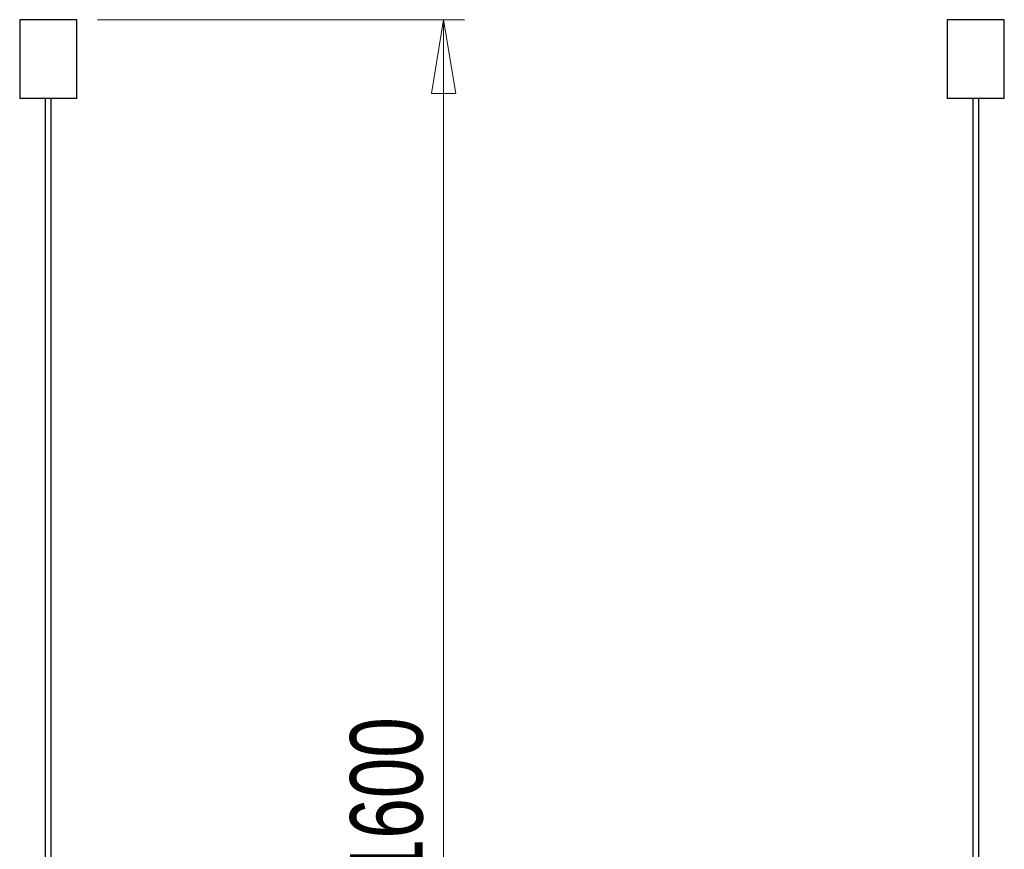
# Model space of a CAD drawing. Header units: millimetres. Extents: x 124 to 182, y 72 to 201.
# Tile 3 of 4: x 129 to 177, y 112 to 152. Entities that reach past the tile are written whole.
import ezdxf

# ---------------------------------------------------------------- set-up
doc = ezdxf.new("R2010")
doc.units = ezdxf.units.MM
doc.styles.add('SLDTEXTSTYLE0', font='TXT', dxfattribs={"width": 0.75})
doc.dimstyles.new('SLDDIMSTYLE0', dxfattribs={"dimtxt": 3.5, "dimasz": 3.556, "dimexe": 0, "dimexo": 0.0625, "dimgap": 0.875, "dimtad": 1, "dimdec": 0, "dimlfac": 20, "dimrnd": 1e-09, "dimzin": 12, "dimdsep": 46, "dimtxsty": 'SLDTEXTSTYLE0', "dimblk1": 'CLOSED', "dimblk2": 'CLOSED', "dimsah": 1, "dimcen": 0.09, "dimadec": 0, "dimazin": 3, "dimtfac": 1, "dimtdec": 0, "dimtofl": 0, "dimtmove": 0, "dimatfit": 3, "dimldrblk": 'CLOSED', "dimfxl": 0, "dimfrac": 2, "dimtolj": 1, "dimtzin": 12, "dimarcsym": 0})

# ---------------------------------------------------------------- blocks, each defined once
blk = doc.blocks.new('_Closed')
at = {"color": 0, "linetype": 'ByBlock', "lineweight": -2}
for p, q in [((-1, 0.166667), (0, 0)), ((-1, 0.166667), (-1, -0.166667)), ((0, 0), (-1, -0.166667)), ((0, 0), (-1, 0))]:
    blk.add_line(p, q, dxfattribs=at)
blk = doc.blocks.new('_D')
at = {"color": 7, "linetype": 'Continuous', "lineweight": 0}
for p, q in [((133.072, 151.524), (150.767, 151.524)), ((149.767, 151.524), (149.767, 71.524)), ((135.923, 71.524), (150.767, 71.524))]:
    blk.add_line(p, q, dxfattribs=at)
at = {"color": 7, "linetype": 'Continuous', "lineweight": 18, "xscale": 3.556, "yscale": 3.556}
for p, rotation in [((149.767, 151.524, -7.485), 90.0000000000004), ((149.767, 71.524, -7.485), 270.0000000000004)]:
    blk.add_blockref('_Closed', p, dxfattribs=dict(at, rotation=rotation))
at = {"color": 7, "linetype": 'Continuous', "lineweight": 18, "insert": (145.255, 110.084), "char_height": 3.5, "attachment_point": 1, "rotation": 90, "style": 'SLDTEXTSTYLE0'}
blk.add_mtext('1600', dxfattribs=at)

msp = doc.modelspace()

# ---------------------------------------------------------------- linework, layer by layer
at = {"color": 7, "linetype": 'Continuous', "lineweight": 25}
for p, q in [((129.322, 151.524), (129.322, 147.724)), ((129.722, 151.524), (129.322, 151.524)), ((132.072, 151.524), (129.722, 151.524)), ((132.072, 147.724), (132.072, 151.524)), ((174.053, 151.524), (174.053, 147.724)), ((176.803, 151.524), (174.053, 151.524)), ((176.803, 147.724), (176.803, 151.524)), ((129.722, 147.724), (129.322, 147.724)), ((132.072, 147.724), (129.722, 147.724)), ((130.547, 147.724), (130.547, 96.317)), ((130.847, 96.317), (130.847, 147.724)), ((176.803, 147.724), (174.053, 147.724)), ((175.278, 147.724), (175.278, 96.524)), ((175.578, 96.524), (175.578, 147.724))]:
    msp.add_line(p, q, dxfattribs=at)

# ---------------------------------------------------------------- dimensions: what is measured, and where the dimension line sits
at = {"color": 7, "linetype": 'Continuous', "lineweight": 18}
dim = msp.add_linear_dim(base=(149.767, 71.524), p1=(132.072, 151.524), p2=(134.923, 71.524), angle=90, dimstyle='SLDDIMSTYLE0', dxfattribs=at)
dim.commit()
dim.dimension.update_dxf_attribs({"geometry": '_D', "text_midpoint": (149.767, 115.256), "dimtype": 160})

doc.saveas('drawing.dxf')
